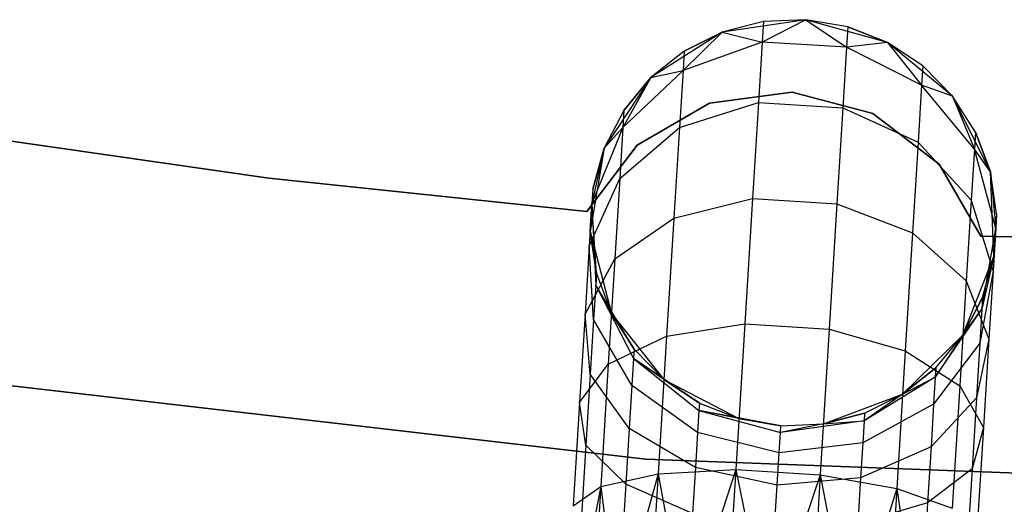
# Model space of a CAD drawing. Extents: x -189 to 189, y -189 to 189.
# Tile 145 of 256: x -6.31 to -1.47, y -42.55 to -40.17. Entities that reach past the tile are written whole.
import ezdxf

# ---------------------------------------------------------------- set-up
doc = ezdxf.new("R2010")
doc.units = 0
doc.header["$LTSCALE"] = 25.4
doc.layers.get('0').update_dxf_attribs({"linetype": 'CONTINUOUS'})

# ---------------------------------------------------------------- blocks, each defined once
blk = doc.blocks.new('CAMELEON-KENAI-C-12244_STL')
at = {"color": 0}
for p, q in [((-2.4464, -40.1715, -2), (-2.8577, -40.2328, -2)), ((-2.4464, -40.1715, -2), (-2.8577, -40.2328, -2)), ((-2.4464, -40.1715, -7.5), (-2.6615, -40.2818, -8.2708)), ((-2.4464, -40.1715, -7.5), (-2.6615, -40.2818, -8.2708)), ((-2.4464, -40.1715, -2), (-2.6553, -40.1805, -7.5)), ((-2.4464, -40.1715, -7.5), (-2.6553, -40.1805, -7.5)), ((-2.4464, -40.1715, -2), (-2.6553, -40.1805, -7.5)), ((-2.4464, -40.1715, -7.5), (-2.6553, -40.1805, -7.5)), ((-2.0458, -40.2829, -2), (-2.4464, -40.1715, -2)), ((-2.2402, -40.2061, -7.5), (-2.4464, -40.1715, -2)), ((-2.0458, -40.2829, -2), (-2.4464, -40.1715, -2)), ((-2.2402, -40.2061, -7.5), (-2.4464, -40.1715, -2)), ((-2.2402, -40.2061, -7.5), (-2.4464, -40.1715, -7.5)), ((-2.4464, -40.1715, -7.5), (-2.4464, -40.1715, -2)), ((-2.4464, -40.1715, -7.5), (-2.4464, -40.1715, -2)), ((-2.4464, -40.1715, -7.5), (-2.2465, -40.3074, -8.2708)), ((-2.2402, -40.2061, -7.5), (-2.4464, -40.1715, -7.5)), ((-2.4464, -40.1715, -7.5), (-2.2465, -40.3074, -8.2708)), ((-2.6553, -40.1805, -7.5), (-2.8577, -40.2328, -2)), ((-2.6553, -40.1805, -7.5), (-2.8577, -40.2328, -7.5)), ((-2.6553, -40.1805, -7.5), (-2.8577, -40.2328, -2)), ((-2.6553, -40.1805, -7.5), (-2.8577, -40.2328, -7.5)), ((-2.6553, -40.1805, -7.5), (-2.6615, -40.2818, -8.2708)), ((-2.6553, -40.1805, -7.5), (-2.6615, -40.2818, -8.2708)), ((-2.2402, -40.2061, -7.5), (-2.2465, -40.3074, -8.2708)), ((-2.2402, -40.2061, -7.5), (-2.2465, -40.3074, -8.2708)), ((-2.0458, -40.2829, -7.5), (-2.2402, -40.2061, -7.5)), ((-2.2402, -40.2061, -7.5), (-2.0458, -40.2829, -2)), ((-2.2402, -40.2061, -7.5), (-2.0458, -40.2829, -2)), ((-2.0458, -40.2829, -7.5), (-2.2402, -40.2061, -7.5)), ((-2.8577, -40.2328, -2), (-3.2085, -40.456, -2)), ((-2.8577, -40.2328, -2), (-3.2085, -40.456, -2)), ((-2.8577, -40.2328, -7.5), (-3.0507, -40.4215, -8.227)), ((-2.8577, -40.2328, -7.5), (-3.0507, -40.4215, -8.227)), ((-2.8577, -40.2328, -7.5), (-3.0448, -40.326, -7.5)), ((-3.0448, -40.326, -7.5), (-2.8577, -40.2328, -2)), ((-3.0448, -40.326, -7.5), (-2.8577, -40.2328, -2)), ((-2.8577, -40.2328, -7.5), (-3.0448, -40.326, -7.5)), ((-2.8577, -40.2328, -7.5), (-2.8577, -40.2328, -2)), ((-2.8577, -40.2328, -7.5), (-2.8577, -40.2328, -2)), ((-2.8577, -40.2328, -7.5), (-2.6615, -40.2818, -8.2708)), ((-2.8577, -40.2328, -7.5), (-2.6615, -40.2818, -8.2708)), ((-2.6615, -40.2818, -8.2708), (-3.0507, -40.4215, -8.227)), ((-2.6615, -40.2818, -8.2708), (-3.0507, -40.4215, -8.227)), ((-2.6615, -40.2818, -8.2708), (-2.6798, -40.5788, -8.9891)), ((-2.6615, -40.2818, -8.2708), (-2.6798, -40.5788, -8.9891)), ((-2.2465, -40.3074, -8.2708), (-2.6615, -40.2818, -8.2708)), ((-2.2465, -40.3074, -8.2708), (-2.6615, -40.2818, -8.2708)), ((-2.2465, -40.3074, -8.2708), (-2.2648, -40.6044, -8.9891)), ((-2.2465, -40.3074, -8.2708), (-2.2648, -40.6044, -8.9891)), ((-2.0458, -40.2829, -7.5), (-2.2465, -40.3074, -8.2708)), ((-2.0458, -40.2829, -7.5), (-2.2465, -40.3074, -8.2708)), ((-1.8774, -40.4939, -8.227), (-2.2465, -40.3074, -8.2708)), ((-1.8774, -40.4939, -8.227), (-2.2465, -40.3074, -8.2708)), ((-1.725, -40.5475, -2), (-2.0458, -40.2829, -2)), ((-1.8715, -40.3983, -7.5), (-2.0458, -40.2829, -2)), ((-1.725, -40.5475, -2), (-2.0458, -40.2829, -2)), ((-1.8715, -40.3983, -7.5), (-2.0458, -40.2829, -7.5)), ((-2.0458, -40.2829, -7.5), (-2.0458, -40.2829, -2)), ((-1.8715, -40.3983, -7.5), (-2.0458, -40.2829, -2)), ((-2.0458, -40.2829, -7.5), (-2.0458, -40.2829, -2)), ((-2.0458, -40.2829, -7.5), (-1.8774, -40.4939, -8.227)), ((-1.8715, -40.3983, -7.5), (-2.0458, -40.2829, -7.5)), ((-2.0458, -40.2829, -7.5), (-1.8774, -40.4939, -8.227)), ((-3.0448, -40.326, -7.5), (-3.2085, -40.456, -2)), ((-3.0448, -40.326, -7.5), (-3.2085, -40.456, -7.5)), ((-3.0448, -40.326, -7.5), (-3.2085, -40.456, -2)), ((-3.0448, -40.326, -7.5), (-3.2085, -40.456, -7.5)), ((-3.0448, -40.326, -7.5), (-3.0507, -40.4215, -8.227)), ((-3.0448, -40.326, -7.5), (-3.0507, -40.4215, -8.227)), ((-3.0507, -40.4215, -8.227), (-3.3468, -40.7023, -8.147)), ((-3.0507, -40.4215, -8.227), (-3.3468, -40.7023, -8.147)), ((-3.2085, -40.456, -7.5), (-3.0507, -40.4215, -8.227)), ((-3.2085, -40.456, -7.5), (-3.0507, -40.4215, -8.227)), ((-3.0507, -40.4215, -8.227), (-3.068, -40.7016, -8.9045)), ((-3.0507, -40.4215, -8.227), (-3.068, -40.7016, -8.9045)), ((-1.8715, -40.3983, -7.5), (-1.8774, -40.4939, -8.227)), ((-1.8715, -40.3983, -7.5), (-1.8774, -40.4939, -8.227)), ((-1.725, -40.5475, -7.5), (-1.8715, -40.3983, -7.5)), ((-1.8715, -40.3983, -7.5), (-1.725, -40.5475, -2)), ((-1.8715, -40.3983, -7.5), (-1.725, -40.5475, -2)), ((-1.725, -40.5475, -7.5), (-1.8715, -40.3983, -7.5)), ((-3.2085, -40.456, -2), (-3.4382, -40.8027, -2)), ((-3.2085, -40.456, -2), (-3.4382, -40.8027, -2)), ((-3.2085, -40.456, -7.5), (-3.3468, -40.7023, -8.147)), ((-3.2085, -40.456, -7.5), (-3.3468, -40.7023, -8.147)), ((-3.2085, -40.456, -7.5), (-3.3416, -40.6173, -7.5)), ((-3.3416, -40.6173, -7.5), (-3.2085, -40.456, -2)), ((-3.3416, -40.6173, -7.5), (-3.2085, -40.456, -2)), ((-3.2085, -40.456, -7.5), (-3.3416, -40.6173, -7.5)), ((-3.2085, -40.456, -7.5), (-3.2085, -40.456, -2)), ((-3.2085, -40.456, -7.5), (-3.2085, -40.456, -2)), ((-1.8774, -40.4939, -8.227), (-1.8947, -40.774, -8.9045)), ((-1.8774, -40.4939, -8.227), (-1.8947, -40.774, -8.9045)), ((-1.725, -40.5475, -7.5), (-1.8774, -40.4939, -8.227)), ((-1.725, -40.5475, -7.5), (-1.8774, -40.4939, -8.227)), ((-1.618, -40.8089, -8.147), (-1.8774, -40.4939, -8.227)), ((-1.618, -40.8089, -8.147), (-1.8774, -40.4939, -8.227)), ((-2.5143, -40.5272, -2), (-2.9209, -40.5822, -2)), ((-2.9209, -40.5822, -4), (-2.5143, -40.5272, -4)), ((-2.9209, -40.5822, -4), (-2.5143, -40.5272, -4)), ((-2.5143, -40.5272, -2), (-2.9209, -40.5822, -2)), ((-2.1177, -40.6323, -2), (-2.5143, -40.5272, -2)), ((-2.5143, -40.5272, -2), (-2.5143, -40.5272, -4)), ((-2.5143, -40.5272, -4), (-2.1177, -40.6323, -4)), ((-2.5143, -40.5272, -2), (-2.5143, -40.5272, -4)), ((-2.5143, -40.5272, -4), (-2.1177, -40.6323, -4)), ((-2.1177, -40.6323, -2), (-2.5143, -40.5272, -2)), ((-1.5397, -40.9198, -2), (-1.725, -40.5475, -2)), ((-1.6128, -40.7239, -7.5), (-1.725, -40.5475, -2)), ((-1.5397, -40.9198, -2), (-1.725, -40.5475, -2)), ((-1.6128, -40.7239, -7.5), (-1.725, -40.5475, -7.5)), ((-1.725, -40.5475, -7.5), (-1.725, -40.5475, -2)), ((-1.6128, -40.7239, -7.5), (-1.725, -40.5475, -2)), ((-1.725, -40.5475, -7.5), (-1.725, -40.5475, -2)), ((-1.725, -40.5475, -7.5), (-1.618, -40.8089, -8.147)), ((-1.6128, -40.7239, -7.5), (-1.725, -40.5475, -7.5)), ((-1.725, -40.5475, -7.5), (-1.618, -40.8089, -8.147)), ((-2.9209, -40.5822, -2), (-3.2754, -40.7887, -2)), ((-3.2754, -40.7887, -4), (-2.9209, -40.5822, -4)), ((-3.2754, -40.7887, -4), (-2.9209, -40.5822, -4)), ((-2.9209, -40.5822, -2), (-3.2754, -40.7887, -2)), ((-3.068, -40.7016, -8.9045), (-2.6798, -40.5788, -8.9891)), ((-3.068, -40.7016, -8.9045), (-2.6798, -40.5788, -8.9891)), ((-2.9209, -40.5822, -2), (-2.9209, -40.5822, -4)), ((-2.9209, -40.5822, -2), (-2.9209, -40.5822, -4)), ((-2.6798, -40.5788, -8.9891), (-2.709, -41.0512, -9.6059)), ((-2.6798, -40.5788, -8.9891), (-2.709, -41.0512, -9.6059)), ((-2.6798, -40.5788, -8.9891), (-2.2648, -40.6044, -8.9891)), ((-2.6798, -40.5788, -8.9891), (-2.2648, -40.6044, -8.9891)), ((-2.2648, -40.6044, -8.9891), (-2.2939, -41.0768, -9.6059)), ((-2.2648, -40.6044, -8.9891), (-2.2939, -41.0768, -9.6059)), ((-2.2648, -40.6044, -8.9891), (-1.8947, -40.774, -8.9045)), ((-2.2648, -40.6044, -8.9891), (-1.8947, -40.774, -8.9045)), ((-3.3416, -40.6173, -7.5), (-3.4382, -40.8027, -2)), ((-3.3416, -40.6173, -7.5), (-3.4382, -40.8027, -7.5)), ((-3.3416, -40.6173, -7.5), (-3.4382, -40.8027, -2)), ((-3.3416, -40.6173, -7.5), (-3.4382, -40.8027, -7.5)), ((-3.3416, -40.6173, -7.5), (-3.3468, -40.7023, -8.147)), ((-3.3416, -40.6173, -7.5), (-3.3468, -40.7023, -8.147)), ((-1.7917, -40.8813, -2), (-2.1177, -40.6323, -2)), ((-2.1177, -40.6323, -2), (-2.1177, -40.6323, -4)), ((-2.1177, -40.6323, -4), (-1.7917, -40.8813, -4)), ((-2.1177, -40.6323, -2), (-2.1177, -40.6323, -4)), ((-2.1177, -40.6323, -4), (-1.7917, -40.8813, -4)), ((-1.7917, -40.8813, -2), (-2.1177, -40.6323, -2)), ((-3.3468, -40.7023, -8.147), (-3.4986, -41.0757, -8.0447)), ((-3.3468, -40.7023, -8.147), (-3.4986, -41.0757, -8.0447)), ((-3.4382, -40.8027, -7.5), (-3.3468, -40.7023, -8.147)), ((-3.4382, -40.8027, -7.5), (-3.3468, -40.7023, -8.147)), ((-3.3622, -40.9516, -8.75), (-3.068, -40.7016, -8.9045)), ((-3.3622, -40.9516, -8.75), (-3.068, -40.7016, -8.9045)), ((-3.3468, -40.7023, -8.147), (-3.3622, -40.9516, -8.75)), ((-3.3468, -40.7023, -8.147), (-3.3622, -40.9516, -8.75)), ((-3.068, -40.7016, -8.9045), (-3.0955, -41.1471, -9.4863)), ((-3.068, -40.7016, -8.9045), (-3.0955, -41.1471, -9.4863)), ((-5.0864, -40.9507, -2), (-6.6418, -40.7268, -2)), ((-6.6418, -40.7268, -4), (-5.0864, -40.9507, -4)), ((-6.6418, -40.7268, -4), (-5.0864, -40.9507, -4)), ((-5.0864, -40.9507, -2), (-6.6418, -40.7268, -2)), ((-1.6128, -40.7239, -7.5), (-1.618, -40.8089, -8.147)), ((-1.6128, -40.7239, -7.5), (-1.618, -40.8089, -8.147)), ((-1.5397, -40.9198, -7.5), (-1.6128, -40.7239, -7.5)), ((-1.6128, -40.7239, -7.5), (-1.5397, -40.9198, -2)), ((-1.6128, -40.7239, -7.5), (-1.5397, -40.9198, -2)), ((-1.5397, -40.9198, -7.5), (-1.6128, -40.7239, -7.5)), ((-3.2754, -40.7887, -2), (-3.5237, -41.1153, -2)), ((-3.5237, -41.1153, -4), (-3.2754, -40.7887, -4)), ((-3.5237, -41.1153, -4), (-3.2754, -40.7887, -4)), ((-3.2754, -40.7887, -2), (-3.5237, -41.1153, -2)), ((-3.4382, -40.8027, -2), (-3.507, -41.2127, -2)), ((-3.4382, -40.8027, -2), (-3.507, -41.2127, -2)), ((-3.4382, -40.8027, -7.5), (-3.4986, -41.0757, -8.0447)), ((-3.4382, -40.8027, -7.5), (-3.4986, -41.0757, -8.0447)), ((-3.4382, -40.8027, -7.5), (-3.4942, -41.0041, -7.5)), ((-3.4942, -41.0041, -7.5), (-3.4382, -40.8027, -2)), ((-3.4942, -41.0041, -7.5), (-3.4382, -40.8027, -2)), ((-3.4382, -40.8027, -7.5), (-3.4942, -41.0041, -7.5)), ((-3.4382, -40.8027, -7.5), (-3.4382, -40.8027, -2)), ((-3.4382, -40.8027, -7.5), (-3.4382, -40.8027, -2)), ((-3.2754, -40.7887, -2), (-3.2754, -40.7887, -4)), ((-3.2754, -40.7887, -2), (-3.2754, -40.7887, -4)), ((-1.8947, -40.774, -8.9045), (-1.9221, -41.2195, -9.4863)), ((-1.8947, -40.774, -8.9045), (-1.9221, -41.2195, -9.4863)), ((-1.8947, -40.774, -8.9045), (-1.6334, -41.0582, -8.75)), ((-1.8947, -40.774, -8.9045), (-1.6334, -41.0582, -8.75)), ((-1.618, -40.8089, -8.147), (-1.6334, -41.0582, -8.75)), ((-1.618, -40.8089, -8.147), (-1.6334, -41.0582, -8.75)), ((-1.5397, -40.9198, -7.5), (-1.618, -40.8089, -8.147)), ((-1.5397, -40.9198, -7.5), (-1.618, -40.8089, -8.147)), ((-1.5133, -41.1981, -8.0447), (-1.618, -40.8089, -8.147)), ((-1.5133, -41.1981, -8.0447), (-1.618, -40.8089, -8.147)), ((-1.5859, -41.2363, -2), (-1.7917, -40.8813, -2)), ((-1.7917, -40.8813, -2), (-1.7917, -40.8813, -4)), ((-1.7917, -40.8813, -4), (-1.5859, -41.2363, -4)), ((-1.7917, -40.8813, -2), (-1.7917, -40.8813, -4)), ((-1.7917, -40.8813, -4), (-1.5859, -41.2363, -4)), ((-1.5859, -41.2363, -2), (-1.7917, -40.8813, -2)), ((-3.5237, -41.1153, -2), (-5.0864, -40.9507, -2)), ((-5.0864, -40.9507, -2), (-5.0864, -40.9507, -4)), ((-5.0864, -40.9507, -4), (-3.5237, -41.1153, -4)), ((-5.0864, -40.9507, -2), (-5.0864, -40.9507, -4)), ((-5.0864, -40.9507, -4), (-3.5237, -41.1153, -4)), ((-3.5237, -41.1153, -2), (-5.0864, -40.9507, -2)), ((-3.5115, -41.2855, -8.5523), (-3.3622, -40.9516, -8.75)), ((-3.5115, -41.2855, -8.5523), (-3.3622, -40.9516, -8.75)), ((-3.3622, -40.9516, -8.75), (-3.3866, -41.3481, -9.2678)), ((-3.3622, -40.9516, -8.75), (-3.3866, -41.3481, -9.2678)), ((-1.5218, -41.3352, -2), (-1.5397, -40.9198, -2)), ((-1.5089, -41.1265, -7.5), (-1.5397, -40.9198, -2)), ((-1.5218, -41.3352, -2), (-1.5397, -40.9198, -2)), ((-1.5089, -41.1265, -7.5), (-1.5397, -40.9198, -7.5)), ((-1.5397, -40.9198, -7.5), (-1.5397, -40.9198, -2)), ((-1.5089, -41.1265, -7.5), (-1.5397, -40.9198, -2)), ((-1.5397, -40.9198, -7.5), (-1.5397, -40.9198, -2)), ((-1.5397, -40.9198, -7.5), (-1.5133, -41.1981, -8.0447)), ((-1.5089, -41.1265, -7.5), (-1.5397, -40.9198, -7.5)), ((-1.5397, -40.9198, -7.5), (-1.5133, -41.1981, -8.0447)), ((-3.4942, -41.0041, -7.5), (-3.507, -41.2127, -2)), ((-3.4942, -41.0041, -7.5), (-3.507, -41.2127, -2)), ((-3.4942, -41.0041, -7.5), (-3.4986, -41.0757, -8.0447)), ((-3.4942, -41.0041, -7.5), (-3.4986, -41.0757, -8.0447)), ((-3.0955, -41.1471, -9.4863), (-2.709, -41.0512, -9.6059)), ((-3.0955, -41.1471, -9.4863), (-2.709, -41.0512, -9.6059)), ((-2.709, -41.0512, -9.6059), (-2.7469, -41.6668, -10.0792)), ((-2.709, -41.0512, -9.6059), (-2.7469, -41.6668, -10.0792)), ((-2.709, -41.0512, -9.6059), (-2.2939, -41.0768, -9.6059)), ((-2.709, -41.0512, -9.6059), (-2.2939, -41.0768, -9.6059)), ((-3.4986, -41.0757, -8.0447), (-3.5115, -41.2855, -8.5523)), ((-3.4986, -41.0757, -8.0447), (-3.5115, -41.2855, -8.5523)), ((-3.507, -41.2127, -7.5), (-3.4986, -41.0757, -8.0447)), ((-3.507, -41.2127, -7.5), (-3.4986, -41.0757, -8.0447)), ((-3.4762, -41.4195, -7.5), (-3.4986, -41.0757, -8.0447)), ((-3.4986, -41.0757, -8.0447), (-3.4798, -41.477, -7.9377)), ((-3.4762, -41.4195, -7.5), (-3.4986, -41.0757, -8.0447)), ((-3.4986, -41.0757, -8.0447), (-3.4798, -41.477, -7.9377)), ((-2.2939, -41.0768, -9.6059), (-2.3319, -41.6924, -10.0792)), ((-2.2939, -41.0768, -9.6059), (-2.3319, -41.6924, -10.0792)), ((-2.2939, -41.0768, -9.6059), (-1.9221, -41.2195, -9.4863)), ((-2.2939, -41.0768, -9.6059), (-1.9221, -41.2195, -9.4863)), ((-1.6334, -41.0582, -8.75), (-1.6579, -41.4547, -9.2678)), ((-1.6334, -41.0582, -8.75), (-1.6579, -41.4547, -9.2678)), ((-1.6334, -41.0582, -8.75), (-1.5263, -41.4079, -8.5523)), ((-1.6334, -41.0582, -8.75), (-1.5263, -41.4079, -8.5523)), ((-3.5237, -41.1153, -2), (-3.5237, -41.1153, -4)), ((-3.5237, -41.1153, -2), (-3.5237, -41.1153, -4)), ((-3.3866, -41.3481, -9.2678), (-3.0955, -41.1471, -9.4863)), ((-3.3866, -41.3481, -9.2678), (-3.0955, -41.1471, -9.4863)), ((-3.0955, -41.1471, -9.4863), (-3.1313, -41.7278, -9.9327)), ((-3.0955, -41.1471, -9.4863), (-3.1313, -41.7278, -9.9327)), ((-1.5089, -41.1265, -7.5), (-1.5218, -41.3352, -2)), ((-1.5089, -41.1265, -7.5), (-1.5218, -41.3352, -2)), ((-1.5089, -41.1265, -7.5), (-1.5133, -41.1981, -8.0447)), ((-1.5089, -41.1265, -7.5), (-1.5133, -41.1981, -8.0447)), ((-3.507, -41.2127, -2), (-3.4031, -41.6154, -2)), ((-3.507, -41.2127, -7.5), (-3.507, -41.2127, -2)), ((-3.507, -41.2127, -7.5), (-3.507, -41.2127, -2)), ((-3.507, -41.2127, -7.5), (-3.4762, -41.4195, -7.5)), ((-3.4762, -41.4195, -7.5), (-3.507, -41.2127, -2)), ((-3.4762, -41.4195, -7.5), (-3.507, -41.2127, -2)), ((-3.507, -41.2127, -2), (-3.4031, -41.6154, -2)), ((-3.507, -41.2127, -7.5), (-3.4762, -41.4195, -7.5)), ((-1.9221, -41.2195, -9.4863), (-1.958, -41.8002, -9.9327)), ((-1.9221, -41.2195, -9.4863), (-1.958, -41.8002, -9.9327)), ((-1.9221, -41.2195, -9.4863), (-1.6579, -41.4547, -9.2678)), ((-1.9221, -41.2195, -9.4863), (-1.6579, -41.4547, -9.2678)), ((-0.0155, -41.2674, -2), (-1.5859, -41.2363, -2)), ((-1.5859, -41.2363, -2), (-1.5859, -41.2363, -4)), ((-1.5859, -41.2363, -4), (-0.0155, -41.2674, -4)), ((-1.5859, -41.2363, -2), (-1.5859, -41.2363, -4)), ((-1.5859, -41.2363, -4), (-0.0155, -41.2674, -4)), ((-0.0155, -41.2674, -2), (-1.5859, -41.2363, -2)), ((-1.5813, -41.5941, -7.9377), (-1.5133, -41.1981, -8.0447)), ((-1.5813, -41.5941, -7.9377), (-1.5133, -41.1981, -8.0447)), ((-1.5133, -41.1981, -8.0447), (-1.5263, -41.4079, -8.5523)), ((-1.5133, -41.1981, -8.0447), (-1.5263, -41.4079, -8.5523)), ((-1.5218, -41.3352, -7.5), (-1.5133, -41.1981, -8.0447)), ((-1.5218, -41.3352, -7.5), (-1.5133, -41.1981, -8.0447)), ((-3.5115, -41.2855, -8.5523), (-3.5321, -41.6193, -8.9881)), ((-3.5115, -41.2855, -8.5523), (-3.5321, -41.6193, -8.9881)), ((-3.4902, -41.6456, -8.3455), (-3.5115, -41.2855, -8.5523)), ((-3.4902, -41.6456, -8.3455), (-3.5115, -41.2855, -8.5523)), ((-1.6744, -41.722, -2), (-1.5218, -41.3352, -2)), ((-1.6744, -41.722, -2), (-1.5218, -41.3352, -2)), ((-1.5218, -41.3352, -7.5), (-1.5813, -41.5941, -7.9377)), ((-1.5218, -41.3352, -7.5), (-1.5813, -41.5941, -7.9377)), ((-1.5777, -41.5366, -7.5), (-1.5218, -41.3352, -2)), ((-1.5777, -41.5366, -7.5), (-1.5218, -41.3352, -7.5)), ((-1.5777, -41.5366, -7.5), (-1.5218, -41.3352, -2)), ((-1.5777, -41.5366, -7.5), (-1.5218, -41.3352, -7.5)), ((-1.5218, -41.3352, -7.5), (-1.5218, -41.3352, -2)), ((-1.5218, -41.3352, -7.5), (-1.5218, -41.3352, -2)), ((-3.5321, -41.6193, -8.9881), (-3.3866, -41.3481, -9.2678)), ((-3.5321, -41.6193, -8.9881), (-3.3866, -41.3481, -9.2678)), ((-3.3866, -41.3481, -9.2678), (-3.4185, -41.8649, -9.6651)), ((-3.3866, -41.3481, -9.2678), (-3.4185, -41.8649, -9.6651)), ((-3.4762, -41.4195, -7.5), (-3.4798, -41.477, -7.9377)), ((-3.4762, -41.4195, -7.5), (-3.4798, -41.477, -7.9377)), ((-3.4762, -41.4195, -7.5), (-3.4031, -41.6154, -2)), ((-3.4762, -41.4195, -7.5), (-3.4031, -41.6154, -7.5)), ((-3.4762, -41.4195, -7.5), (-3.4031, -41.6154, -2)), ((-3.4762, -41.4195, -7.5), (-3.4031, -41.6154, -7.5)), ((-1.5263, -41.4079, -8.5523), (-1.5917, -41.7627, -8.3455)), ((-1.5263, -41.4079, -8.5523), (-1.5917, -41.7627, -8.3455)), ((-1.5263, -41.4079, -8.5523), (-1.5468, -41.7418, -8.9881)), ((-1.5263, -41.4079, -8.5523), (-1.5468, -41.7418, -8.9881)), ((-3.4798, -41.477, -7.9377), (-3.4902, -41.6456, -8.3455)), ((-3.4798, -41.477, -7.9377), (-3.4902, -41.6456, -8.3455)), ((-3.2909, -41.7917, -7.5), (-3.4798, -41.477, -7.9377)), ((-3.4798, -41.477, -7.9377), (-3.2937, -41.837, -7.8445)), ((-3.4031, -41.6154, -7.5), (-3.4798, -41.477, -7.9377)), ((-3.2909, -41.7917, -7.5), (-3.4798, -41.477, -7.9377)), ((-3.4031, -41.6154, -7.5), (-3.4798, -41.477, -7.9377)), ((-3.4798, -41.477, -7.9377), (-3.2937, -41.837, -7.8445)), ((-1.6579, -41.4547, -9.2678), (-1.6898, -41.9715, -9.6651)), ((-1.6579, -41.4547, -9.2678), (-1.6898, -41.9715, -9.6651)), ((-1.6579, -41.4547, -9.2678), (-1.5468, -41.7418, -8.9881)), ((-1.6579, -41.4547, -9.2678), (-1.5468, -41.7418, -8.9881)), ((-1.6744, -41.722, -7.5), (-1.5777, -41.5366, -7.5)), ((-1.5777, -41.5366, -7.5), (-1.6744, -41.722, -2)), ((-1.5777, -41.5366, -7.5), (-1.6744, -41.722, -2)), ((-1.6744, -41.722, -7.5), (-1.5777, -41.5366, -7.5)), ((-1.5777, -41.5366, -7.5), (-1.5813, -41.5941, -7.9377)), ((-1.5777, -41.5366, -7.5), (-1.5813, -41.5941, -7.9377)), ((-3.5321, -41.6193, -8.9881), (-3.5589, -42.0543, -9.3226)), ((-3.5321, -41.6193, -8.9881), (-3.5589, -42.0543, -9.3226)), ((-3.5067, -41.9139, -8.6957), (-3.5321, -41.6193, -8.9881)), ((-3.5067, -41.9139, -8.6957), (-3.5321, -41.6193, -8.9881)), ((-3.4031, -41.6154, -2), (-3.1444, -41.9409, -2)), ((-3.4031, -41.6154, -7.5), (-3.4031, -41.6154, -2)), ((-3.4031, -41.6154, -7.5), (-3.4031, -41.6154, -2)), ((-3.4031, -41.6154, -7.5), (-3.2909, -41.7917, -7.5)), ((-3.2909, -41.7917, -7.5), (-3.4031, -41.6154, -2)), ((-3.2909, -41.7917, -7.5), (-3.4031, -41.6154, -2)), ((-3.4031, -41.6154, -2), (-3.1444, -41.9409, -2)), ((-3.4031, -41.6154, -7.5), (-3.2909, -41.7917, -7.5)), ((-1.8102, -41.9285, -7.8445), (-1.5813, -41.5941, -7.9377)), ((-1.8102, -41.9285, -7.8445), (-1.5813, -41.5941, -7.9377)), ((-1.6744, -41.722, -7.5), (-1.5813, -41.5941, -7.9377)), ((-1.6744, -41.722, -7.5), (-1.5813, -41.5941, -7.9377)), ((-1.5813, -41.5941, -7.9377), (-1.5917, -41.7627, -8.3455)), ((-1.5813, -41.5941, -7.9377), (-1.5917, -41.7627, -8.3455)), ((-3.4902, -41.6456, -8.3455), (-3.5067, -41.9139, -8.6957)), ((-3.4902, -41.6456, -8.3455), (-3.5067, -41.9139, -8.6957)), ((-3.3019, -41.9697, -8.1654), (-3.4902, -41.6456, -8.3455)), ((-3.3019, -41.9697, -8.1654), (-3.4902, -41.6456, -8.3455)), ((-3.1313, -41.7278, -9.9327), (-2.7469, -41.6668, -10.0792)), ((-3.1313, -41.7278, -9.9327), (-2.7469, -41.6668, -10.0792)), ((-2.7469, -41.6668, -10.0792), (-2.7912, -42.3837, -10.3767)), ((-2.7469, -41.6668, -10.0792), (-2.7912, -42.3837, -10.3767)), ((-2.7469, -41.6668, -10.0792), (-2.3319, -41.6924, -10.0792)), ((-2.7469, -41.6668, -10.0792), (-2.3319, -41.6924, -10.0792)), ((-3.4185, -41.8649, -9.6651), (-3.1313, -41.7278, -9.9327)), ((-3.4185, -41.8649, -9.6651), (-3.1313, -41.7278, -9.9327)), ((-3.1313, -41.7278, -9.9327), (-3.173, -42.404, -10.2133)), ((-3.1313, -41.7278, -9.9327), (-3.173, -42.404, -10.2133)), ((-2.3319, -41.6924, -10.0792), (-2.3761, -42.4093, -10.3767)), ((-2.3319, -41.6924, -10.0792), (-2.3761, -42.4093, -10.3767)), ((-2.3319, -41.6924, -10.0792), (-1.958, -41.8002, -9.9327)), ((-2.3319, -41.6924, -10.0792), (-1.958, -41.8002, -9.9327)), ((-1.9711, -42.0133, -2), (-1.6744, -41.722, -2)), ((-1.9711, -42.0133, -2), (-1.6744, -41.722, -2)), ((-1.6744, -41.722, -7.5), (-1.8102, -41.9285, -7.8445)), ((-1.6744, -41.722, -7.5), (-1.8102, -41.9285, -7.8445)), ((-1.8074, -41.8832, -7.5), (-1.6744, -41.722, -2)), ((-1.8074, -41.8832, -7.5), (-1.6744, -41.722, -7.5)), ((-1.8074, -41.8832, -7.5), (-1.6744, -41.722, -2)), ((-1.8074, -41.8832, -7.5), (-1.6744, -41.722, -7.5)), ((-1.6744, -41.722, -7.5), (-1.6744, -41.722, -2)), ((-1.6744, -41.722, -7.5), (-1.6744, -41.722, -2)), ((-1.5917, -41.7627, -8.3455), (-1.8184, -42.0612, -8.1654)), ((-1.5917, -41.7627, -8.3455), (-1.8184, -42.0612, -8.1654)), ((-1.5468, -41.7418, -8.9881), (-1.6082, -42.031, -8.6957)), ((-1.5468, -41.7418, -8.9881), (-1.6082, -42.031, -8.6957)), ((-1.5917, -41.7627, -8.3455), (-1.6082, -42.031, -8.6957)), ((-1.5917, -41.7627, -8.3455), (-1.6082, -42.031, -8.6957)), ((-1.5468, -41.7418, -8.9881), (-1.5737, -42.1768, -9.3226)), ((-1.5468, -41.7418, -8.9881), (-1.5737, -42.1768, -9.3226)), ((-3.2909, -41.7917, -7.5), (-3.2937, -41.837, -7.8445)), ((-3.2909, -41.7917, -7.5), (-3.2937, -41.837, -7.8445)), ((-3.2909, -41.7917, -7.5), (-3.1444, -41.9409, -2)), ((-3.2909, -41.7917, -7.5), (-3.1444, -41.9409, -7.5)), ((-3.2909, -41.7917, -7.5), (-3.1444, -41.9409, -2)), ((-3.2909, -41.7917, -7.5), (-3.1444, -41.9409, -7.5)), ((-1.958, -41.8002, -9.9327), (-1.9997, -42.4764, -10.2133)), ((-1.958, -41.8002, -9.9327), (-1.9997, -42.4764, -10.2133)), ((-1.958, -41.8002, -9.9327), (-1.6898, -41.9715, -9.6651)), ((-1.958, -41.8002, -9.9327), (-1.6898, -41.9715, -9.6651)), ((-3.5589, -42.0543, -9.3226), (-3.4185, -41.8649, -9.6651)), ((-3.5589, -42.0543, -9.3226), (-3.4185, -41.8649, -9.6651)), ((-3.4185, -41.8649, -9.6651), (-3.4556, -42.4667, -9.9148)), ((-3.4185, -41.8649, -9.6651), (-3.4556, -42.4667, -9.9148)), ((-3.2937, -41.837, -7.8445), (-3.3019, -41.9697, -8.1654)), ((-3.2937, -41.837, -7.8445), (-3.3019, -41.9697, -8.1654)), ((-2.9702, -42.0564, -7.5), (-3.2937, -41.837, -7.8445)), ((-3.2937, -41.837, -7.8445), (-2.9725, -42.0934, -7.7812)), ((-3.1444, -41.9409, -7.5), (-3.2937, -41.837, -7.8445)), ((-2.9702, -42.0564, -7.5), (-3.2937, -41.837, -7.8445)), ((-3.1444, -41.9409, -7.5), (-3.2937, -41.837, -7.8445)), ((-3.2937, -41.837, -7.8445), (-2.9725, -42.0934, -7.7812)), ((-3.5067, -41.9139, -8.6957), (-3.5283, -42.2634, -8.9644)), ((-3.5067, -41.9139, -8.6957), (-3.5283, -42.2634, -8.9644)), ((-3.3149, -42.1808, -8.4411), (-3.5067, -41.9139, -8.6957)), ((-3.3149, -42.1808, -8.4411), (-3.5067, -41.9139, -8.6957)), ((-1.9711, -42.0133, -7.5), (-1.8074, -41.8832, -7.5)), ((-1.8074, -41.8832, -7.5), (-1.9711, -42.0133, -2)), ((-1.8074, -41.8832, -7.5), (-1.9711, -42.0133, -2)), ((-1.9711, -42.0133, -7.5), (-1.8074, -41.8832, -7.5)), ((-1.8074, -41.8832, -7.5), (-1.8102, -41.9285, -7.8445)), ((-1.8074, -41.8832, -7.5), (-1.8102, -41.9285, -7.8445)), ((-3.2341, -42.3316, -1), (-6.4645, -41.9586, -1)), ((-6.4645, -41.9586, -8.5), (-3.2341, -42.3316, -8.5)), ((-6.4645, -41.9586, -8.5), (-3.2341, -42.3316, -8.5)), ((-3.2341, -42.3316, -1), (-6.4645, -41.9586, -1)), ((-3.3019, -41.9697, -8.1654), (-3.3149, -42.1808, -8.4411)), ((-3.3019, -41.9697, -8.1654), (-3.3149, -42.1808, -8.4411)), ((-2.9791, -42.2017, -8.0432), (-3.3019, -41.9697, -8.1654)), ((-2.9791, -42.2017, -8.0432), (-3.3019, -41.9697, -8.1654)), ((-3.1444, -41.9409, -2), (-2.7757, -42.1331, -2)), ((-3.1444, -41.9409, -7.5), (-3.1444, -41.9409, -2)), ((-3.1444, -41.9409, -7.5), (-3.1444, -41.9409, -2)), ((-3.1444, -41.9409, -7.5), (-2.9702, -42.0564, -7.5)), ((-2.9702, -42.0564, -7.5), (-3.1444, -41.9409, -2)), ((-2.9702, -42.0564, -7.5), (-3.1444, -41.9409, -2)), ((-3.1444, -41.9409, -2), (-2.7757, -42.1331, -2)), ((-3.1444, -41.9409, -7.5), (-2.9702, -42.0564, -7.5)), ((-1.8102, -41.9285, -7.8445), (-2.1605, -42.1434, -7.7812)), ((-1.8102, -41.9285, -7.8445), (-2.1605, -42.1434, -7.7812)), ((-1.9711, -42.0133, -7.5), (-1.8102, -41.9285, -7.8445)), ((-1.9711, -42.0133, -7.5), (-1.8102, -41.9285, -7.8445)), ((-1.8102, -41.9285, -7.8445), (-1.8184, -42.0612, -8.1654)), ((-1.8102, -41.9285, -7.8445), (-1.8184, -42.0612, -8.1654)), ((-1.6898, -41.9715, -9.6651), (-1.7269, -42.5733, -9.9148)), ((-1.6898, -41.9715, -9.6651), (-1.7269, -42.5733, -9.9148)), ((-1.6898, -41.9715, -9.6651), (-1.5737, -42.1768, -9.3226)), ((-1.6898, -41.9715, -9.6651), (-1.5737, -42.1768, -9.3226)), ((-2.3607, -42.1587, -2), (-1.9711, -42.0133, -2)), ((-2.3607, -42.1587, -2), (-1.9711, -42.0133, -2)), ((-1.9711, -42.0133, -7.5), (-2.1605, -42.1434, -7.7812)), ((-1.9711, -42.0133, -7.5), (-2.1605, -42.1434, -7.7812)), ((-2.1582, -42.1065, -7.5), (-1.9711, -42.0133, -2)), ((-2.1582, -42.1065, -7.5), (-1.9711, -42.0133, -7.5)), ((-2.1582, -42.1065, -7.5), (-1.9711, -42.0133, -2)), ((-2.1582, -42.1065, -7.5), (-1.9711, -42.0133, -7.5)), ((-1.9711, -42.0133, -7.5), (-1.9711, -42.0133, -2)), ((-1.9711, -42.0133, -7.5), (-1.9711, -42.0133, -2)), ((-3.5589, -42.0543, -9.3226), (-3.5902, -42.561, -9.5328)), ((-3.5589, -42.0543, -9.3226), (-3.5902, -42.561, -9.5328)), ((-3.5283, -42.2634, -8.9644), (-3.5589, -42.0543, -9.3226)), ((-3.5283, -42.2634, -8.9644), (-3.5589, -42.0543, -9.3226)), ((-2.9702, -42.0564, -7.5), (-2.9725, -42.0934, -7.7812)), ((-2.9702, -42.0564, -7.5), (-2.9725, -42.0934, -7.7812)), ((-2.9702, -42.0564, -7.5), (-2.7757, -42.1331, -2)), ((-2.9702, -42.0564, -7.5), (-2.7757, -42.1331, -2)), ((-2.9702, -42.0564, -7.5), (-2.7757, -42.1331, -7.5)), ((-2.9702, -42.0564, -7.5), (-2.7757, -42.1331, -7.5)), ((-1.8184, -42.0612, -8.1654), (-2.1672, -42.2518, -8.0432)), ((-1.8184, -42.0612, -8.1654), (-2.1672, -42.2518, -8.0432)), ((-1.6082, -42.031, -8.6957), (-1.8314, -42.2723, -8.4411)), ((-1.6082, -42.031, -8.6957), (-1.8314, -42.2723, -8.4411)), ((-1.8184, -42.0612, -8.1654), (-1.8314, -42.2723, -8.4411)), ((-1.8184, -42.0612, -8.1654), (-1.8314, -42.2723, -8.4411)), ((-1.6082, -42.031, -8.6957), (-1.6298, -42.3805, -8.9644)), ((-1.6082, -42.031, -8.6957), (-1.6298, -42.3805, -8.9644)), ((-2.9725, -42.0934, -7.7812), (-2.9791, -42.2017, -8.0432)), ((-2.9725, -42.0934, -7.7812), (-2.9791, -42.2017, -8.0432)), ((-2.9725, -42.0934, -7.7812), (-2.5716, -42.2017, -7.7588)), ((-2.5695, -42.1677, -7.5), (-2.9725, -42.0934, -7.7812)), ((-2.7757, -42.1331, -7.5), (-2.9725, -42.0934, -7.7812)), ((-2.5695, -42.1677, -7.5), (-2.9725, -42.0934, -7.7812)), ((-2.7757, -42.1331, -7.5), (-2.9725, -42.0934, -7.7812)), ((-2.9725, -42.0934, -7.7812), (-2.5716, -42.2017, -7.7588)), ((-2.3607, -42.1587, -7.5), (-2.1582, -42.1065, -7.5)), ((-2.1582, -42.1065, -7.5), (-2.3607, -42.1587, -2)), ((-2.1582, -42.1065, -7.5), (-2.3607, -42.1587, -2)), ((-2.3607, -42.1587, -7.5), (-2.1582, -42.1065, -7.5)), ((-2.1582, -42.1065, -7.5), (-2.1605, -42.1434, -7.7812)), ((-2.1582, -42.1065, -7.5), (-2.1605, -42.1434, -7.7812)), ((-2.7757, -42.1331, -2), (-2.5695, -42.1677, -2)), ((-2.7757, -42.1331, -7.5), (-2.7757, -42.1331, -2)), ((-2.7757, -42.1331, -7.5), (-2.7757, -42.1331, -2)), ((-2.7757, -42.1331, -7.5), (-2.5695, -42.1677, -7.5)), ((-2.7757, -42.1331, -2), (-2.5695, -42.1677, -2)), ((-2.7757, -42.1331, -7.5), (-2.5695, -42.1677, -7.5)), ((-2.1605, -42.1434, -7.7812), (-2.5716, -42.2017, -7.7588)), ((-2.1605, -42.1434, -7.7812), (-2.5716, -42.2017, -7.7588)), ((-2.3607, -42.1587, -7.5), (-2.5716, -42.2017, -7.7588)), ((-2.3607, -42.1587, -7.5), (-2.5716, -42.2017, -7.7588)), ((-2.5695, -42.1677, -2), (-2.3607, -42.1587, -2)), ((-2.5695, -42.1677, -7.5), (-2.3607, -42.1587, -7.5)), ((-2.5695, -42.1677, -2), (-2.3607, -42.1587, -2)), ((-2.5695, -42.1677, -7.5), (-2.3607, -42.1587, -7.5)), ((-2.3607, -42.1587, -7.5), (-2.1605, -42.1434, -7.7812)), ((-2.3607, -42.1587, -7.5), (-2.1605, -42.1434, -7.7812)), ((-2.3607, -42.1587, -7.5), (-2.3607, -42.1587, -2)), ((-2.3607, -42.1587, -7.5), (-2.3607, -42.1587, -2)), ((-2.1605, -42.1434, -7.7812), (-2.1672, -42.2518, -8.0432)), ((-2.1605, -42.1434, -7.7812), (-2.1672, -42.2518, -8.0432)), ((-3.3149, -42.1808, -8.4411), (-3.3319, -42.4559, -8.6526)), ((-3.3149, -42.1808, -8.4411), (-3.3319, -42.4559, -8.6526)), ((-2.9898, -42.374, -8.2682), (-3.3149, -42.1808, -8.4411)), ((-2.9898, -42.374, -8.2682), (-3.3149, -42.1808, -8.4411)), ((-2.9791, -42.2017, -8.0432), (-2.9898, -42.374, -8.2682)), ((-2.9791, -42.2017, -8.0432), (-2.9898, -42.374, -8.2682)), ((-2.5778, -42.3015, -8), (-2.9791, -42.2017, -8.0432)), ((-2.5778, -42.3015, -8), (-2.9791, -42.2017, -8.0432)), ((-2.5778, -42.3015, -8), (-2.5716, -42.2017, -7.7588)), ((-2.5778, -42.3015, -8), (-2.5716, -42.2017, -7.7588)), ((-2.5716, -42.2017, -7.7588), (-2.5695, -42.1677, -7.5)), ((-2.5716, -42.2017, -7.7588), (-2.5695, -42.1677, -7.5)), ((-2.5695, -42.1677, -7.5), (-2.5695, -42.1677, -2)), ((-2.5695, -42.1677, -7.5), (-2.5695, -42.1677, -2)), ((-1.5737, -42.1768, -9.3226), (-1.6298, -42.3805, -8.9644)), ((-1.5737, -42.1768, -9.3226), (-1.6298, -42.3805, -8.9644)), ((-1.5737, -42.1768, -9.3226), (-1.6049, -42.6834, -9.5328)), ((-1.5737, -42.1768, -9.3226), (-1.6049, -42.6834, -9.5328)), ((-2.1672, -42.2518, -8.0432), (-2.5778, -42.3015, -8)), ((-2.1672, -42.2518, -8.0432), (-2.5778, -42.3015, -8)), ((-2.1672, -42.2518, -8.0432), (-2.1778, -42.4241, -8.2682)), ((-2.1672, -42.2518, -8.0432), (-2.1778, -42.4241, -8.2682)), ((-3.5283, -42.2634, -8.9644), (-3.5534, -42.6705, -9.1334)), ((-3.5283, -42.2634, -8.9644), (-3.5534, -42.6705, -9.1334)), ((-3.3319, -42.4559, -8.6526), (-3.5283, -42.2634, -8.9644)), ((-3.3319, -42.4559, -8.6526), (-3.5283, -42.2634, -8.9644)), ((-2.5876, -42.4601, -8.2071), (-2.5778, -42.3015, -8)), ((-2.5876, -42.4601, -8.2071), (-2.5778, -42.3015, -8)), ((-1.8314, -42.2723, -8.4411), (-2.1778, -42.4241, -8.2682)), ((-1.8314, -42.2723, -8.4411), (-2.1778, -42.4241, -8.2682)), ((-1.8314, -42.2723, -8.4411), (-1.8484, -42.5474, -8.6526)), ((-1.8314, -42.2723, -8.4411), (-1.8484, -42.5474, -8.6526)), ((0.0154, -42.4561, -1), (-3.2341, -42.3316, -1)), ((-3.2341, -42.3316, -8.5), (0.0154, -42.4561, -8.5)), ((-3.2341, -42.3316, -8.5), (0.0154, -42.4561, -8.5)), ((-3.2341, -42.3316, -8.5), (-3.2341, -42.3316, -1)), ((0.0154, -42.4561, -1), (-3.2341, -42.3316, -1)), ((-3.2341, -42.3316, -8.5), (-3.2341, -42.3316, -1)), ((-3.4556, -42.4667, -9.9148), (-3.173, -42.404, -10.2133)), ((-3.4556, -42.4667, -9.9148), (-3.173, -42.404, -10.2133)), ((-3.173, -42.404, -10.2133), (-3.3728, -43.1201, -10.1691)), ((-3.173, -42.404, -10.2133), (-3.3728, -43.1201, -10.1691)), ((-3.173, -42.404, -10.2133), (-3.2178, -43.1297, -10.309)), ((-3.173, -42.404, -10.2133), (-3.2178, -43.1297, -10.309)), ((-3.173, -42.404, -10.2133), (-2.7912, -42.3837, -10.3767)), ((-3.173, -42.404, -10.2133), (-2.7912, -42.3837, -10.3767)), ((-3.173, -42.404, -10.2133), (-3.0371, -43.1408, -10.4135)), ((-3.173, -42.404, -10.2133), (-3.0371, -43.1408, -10.4135)), ((-2.7912, -42.3837, -10.3767), (-3.0371, -43.1408, -10.4135)), ((-2.7912, -42.3837, -10.3767), (-3.0371, -43.1408, -10.4135)), ((-2.9898, -42.374, -8.2682), (-3.0036, -42.5986, -8.4409)), ((-2.9898, -42.374, -8.2682), (-3.0036, -42.5986, -8.4409)), ((-2.5876, -42.4601, -8.2071), (-2.9898, -42.374, -8.2682)), ((-2.5876, -42.4601, -8.2071), (-2.9898, -42.374, -8.2682)), ((-2.7912, -42.3837, -10.3767), (-2.8386, -43.153, -10.4781)), ((-2.7912, -42.3837, -10.3767), (-2.8386, -43.153, -10.4781)), ((-2.7912, -42.3837, -10.3767), (-2.6311, -43.1658, -10.5)), ((-2.7912, -42.3837, -10.3767), (-2.6311, -43.1658, -10.5)), ((-2.7912, -42.3837, -10.3767), (-2.3761, -42.4093, -10.3767)), ((-2.7912, -42.3837, -10.3767), (-2.3761, -42.4093, -10.3767)), ((-1.6298, -42.3805, -8.9644), (-1.8484, -42.5474, -8.6526)), ((-1.6298, -42.3805, -8.9644), (-1.8484, -42.5474, -8.6526)), ((-1.6298, -42.3805, -8.9644), (-1.6549, -42.7876, -9.1334)), ((-1.6298, -42.3805, -8.9644), (-1.6549, -42.7876, -9.1334)), ((-2.3761, -42.4093, -10.3767), (-2.6311, -43.1658, -10.5)), ((-2.3761, -42.4093, -10.3767), (-2.6311, -43.1658, -10.5)), ((-2.1778, -42.4241, -8.2682), (-2.5876, -42.4601, -8.2071)), ((-2.1778, -42.4241, -8.2682), (-2.5876, -42.4601, -8.2071)), ((-2.3761, -42.4093, -10.3767), (-2.4236, -43.1786, -10.4781)), ((-2.3761, -42.4093, -10.3767), (-2.4236, -43.1786, -10.4781)), ((-2.3761, -42.4093, -10.3767), (-2.2251, -43.1909, -10.4135)), ((-2.3761, -42.4093, -10.3767), (-2.2251, -43.1909, -10.4135)), ((-2.3761, -42.4093, -10.3767), (-1.9997, -42.4764, -10.2133)), ((-2.3761, -42.4093, -10.3767), (-1.9997, -42.4764, -10.2133)), ((-2.1778, -42.4241, -8.2682), (-2.1917, -42.6487, -8.4409)), ((-2.1778, -42.4241, -8.2682), (-2.1917, -42.6487, -8.4409)), ((-3.5902, -42.561, -9.5328), (-3.4556, -42.4667, -9.9148)), ((-3.5902, -42.561, -9.5328), (-3.4556, -42.4667, -9.9148)), ((-3.4556, -42.4667, -9.9148), (-3.5803, -43.1073, -9.809)), ((-3.4556, -42.4667, -9.9148), (-3.5803, -43.1073, -9.809)), ((-3.4556, -42.4667, -9.9148), (-3.4955, -43.1125, -10)), ((-3.4556, -42.4667, -9.9148), (-3.4955, -43.1125, -10)), ((-3.4556, -42.4667, -9.9148), (-3.3728, -43.1201, -10.1691)), ((-3.4556, -42.4667, -9.9148), (-3.3728, -43.1201, -10.1691)), ((-3.3319, -42.4559, -8.6526), (-3.3516, -42.7763, -8.7855)), ((-3.3319, -42.4559, -8.6526), (-3.3516, -42.7763, -8.7855)), ((-3.0036, -42.5986, -8.4409), (-3.3319, -42.4559, -8.6526)), ((-3.0036, -42.5986, -8.4409), (-3.3319, -42.4559, -8.6526)), ((-2.6003, -42.6668, -8.366), (-2.5876, -42.4601, -8.2071)), ((-2.6003, -42.6668, -8.366), (-2.5876, -42.4601, -8.2071)), ((-1.9997, -42.4764, -10.2133), (-2.2251, -43.1909, -10.4135)), ((-1.9997, -42.4764, -10.2133), (-2.2251, -43.1909, -10.4135)), ((-1.9997, -42.4764, -10.2133), (-2.0444, -43.202, -10.309)), ((-1.9997, -42.4764, -10.2133), (-2.0444, -43.202, -10.309)), ((-1.9997, -42.4764, -10.2133), (-1.8894, -43.2116, -10.1691)), ((-1.9997, -42.4764, -10.2133), (-1.8894, -43.2116, -10.1691)), ((-1.9997, -42.4764, -10.2133), (-1.7269, -42.5733, -9.9148)), ((-1.9997, -42.4764, -10.2133), (-1.7269, -42.5733, -9.9148)), ((-1.8484, -42.5474, -8.6526), (-2.1917, -42.6487, -8.4409)), ((-1.8484, -42.5474, -8.6526), (-2.1917, -42.6487, -8.4409)), ((-1.8484, -42.5474, -8.6526), (-1.8681, -42.8678, -8.7855)), ((-1.8484, -42.5474, -8.6526), (-1.8681, -42.8678, -8.7855))]:
    blk.add_line(p, q, dxfattribs=at)

msp = doc.modelspace()

# ---------------------------------------------------------------- block references
at = {"color": 0}
msp.add_blockref('CAMELEON-KENAI-C-12244_STL', (0, 0), dxfattribs=at)

doc.saveas('drawing.dxf')
